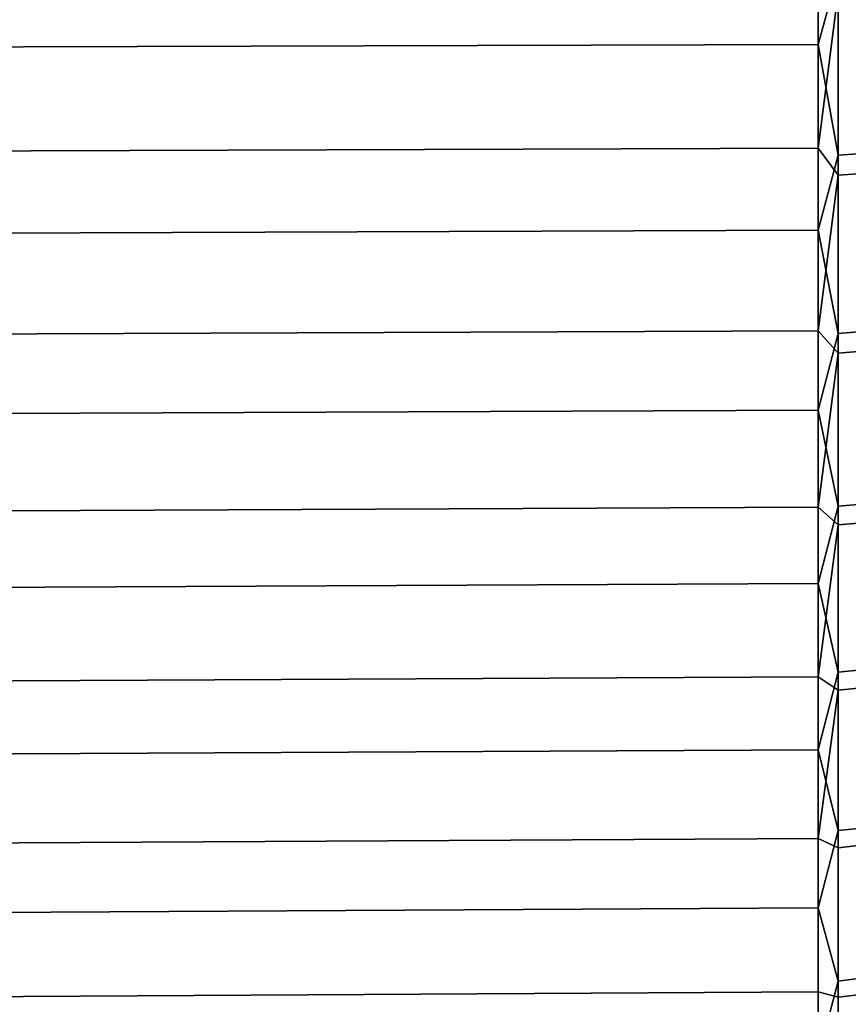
# Model space of a CAD drawing. Header units: metres. Extents: x -24 to 94, y -256 to 25.
# Tile 159 of 195: x 63.94 to 70.96, y -16.82 to -8.48. Entities that reach past the tile are written whole.
import ezdxf

# ---------------------------------------------------------------- set-up
doc = ezdxf.new("R2010")
doc.units = ezdxf.units.M
doc.layers.add('solid_10_061_003_XXX', color=7, linetype='CONTINUOUS')

msp = doc.modelspace()

# ---------------------------------------------------------------- linework, layer by layer
at = {"layer": 'solid_10_061_003_XXX'}
for points in [[(58.201744, -8.727904, 66.57489), (58.201744, -7.10897, 66.03389), (70.706161, -7.07795, 66.138512), (70.706161, -8.689816, 66.677155)], [(70.877182, -8.073219, 66.468544), (70.706161, -8.689816, 66.677155), (70.706161, -7.07795, 66.138512)], [(58.201744, -8.012981, 113.679192), (58.201744, -9.610227, 113.077164), (70.706161, -9.568274, 112.976425), (70.706161, -7.978002, 113.575829)], [(70.877182, -8.247762, 113.470848), (70.706161, -7.978002, 113.575829), (70.706161, -9.568274, 112.976425)], [(70.877182, -9.626919, 67.060318), (70.706161, -8.689816, 66.677155), (70.877182, -8.073219, 66.468544)], [(70.877182, -9.626919, 67.060318), (70.877182, -8.073219, 66.468544), (71.046471, -8.063197, 66.497749), (71.046471, -9.614968, 67.088799)], [(70.877182, -8.247762, 113.470848), (70.706161, -9.568274, 112.976425), (70.877182, -9.797024, 112.867546)], [(70.877182, -8.247762, 113.470848), (70.877182, -9.797024, 112.867546), (71.046471, -9.784862, 112.839165), (71.046471, -8.237523, 113.441719)], [(58.201744, -10.306144, 67.225113), (58.201744, -8.727904, 66.57489), (70.706161, -8.689816, 66.677155), (70.706161, -10.261167, 67.324539)], [(70.877182, -9.626919, 67.060318), (70.706161, -10.261167, 67.324539), (70.706161, -8.689816, 66.677155)], [(58.201744, -9.610227, 113.077164), (58.201744, -11.162665, 112.367538), (70.706161, -11.113928, 112.269905), (70.706161, -9.568274, 112.976425)], [(70.877182, -9.797024, 112.867546), (70.706161, -9.568274, 112.976425), (70.706161, -11.113928, 112.269905)], [(70.877182, -11.137623, 67.754555), (70.706161, -10.261167, 67.324539), (70.877182, -9.626919, 67.060318)], [(70.877182, -11.137623, 67.754555), (70.877182, -9.626919, 67.060318), (71.046471, -9.614968, 67.088799), (71.046471, -11.123796, 67.782173)], [(70.877182, -9.797024, 112.867546), (70.706161, -11.113928, 112.269905), (70.877182, -11.302529, 112.162117)], [(70.877182, -9.797024, 112.867546), (70.877182, -11.302529, 112.162117), (71.046471, -11.288499, 112.134605), (71.046471, -9.784862, 112.839165)], [(58.201744, -11.836332, 67.981529), (58.201744, -10.306144, 67.225113), (70.706161, -10.261167, 67.324539), (70.706161, -11.784672, 68.077644)], [(70.877182, -11.137623, 67.754555), (70.706161, -11.784672, 68.077644), (70.706161, -10.261167, 67.324539)], [(58.201744, -11.162665, 112.367538), (58.201744, -12.663061, 111.553627), (70.706161, -12.607767, 111.459549), (70.706161, -11.113928, 112.269905)], [(70.877182, -11.302529, 112.162117), (70.706161, -11.113928, 112.269905), (70.706161, -12.607767, 111.459549)], [(70.877182, -12.598582, 68.548141), (70.706161, -11.784672, 68.077644), (70.877182, -11.137623, 67.754555)], [(70.877182, -12.598582, 68.548141), (70.877182, -11.137623, 67.754555), (71.046471, -11.123796, 67.782173), (71.046471, -12.582943, 68.574776)], [(70.877182, -11.302529, 112.162117), (70.706161, -12.607767, 111.459549), (70.877182, -12.757555, 111.357697)], [(70.877182, -11.302529, 112.162117), (70.877182, -12.757555, 111.357697), (71.046471, -12.741718, 111.331184), (71.046471, -11.288499, 112.134605)], [(58.201744, -13.311334, 68.840599), (58.201744, -11.836332, 67.981529), (70.706161, -11.784672, 68.077644), (70.706161, -13.253229, 68.932968)], [(70.877182, -12.598582, 68.548141), (70.706161, -13.253229, 68.932968), (70.706161, -11.784672, 68.077644)], [(70.877182, -14.003275, 69.437538), (70.877182, -12.598582, 68.548141), (71.046471, -12.582943, 68.574776), (71.046471, -13.985891, 69.463066)], [(58.201744, -12.663061, 111.553627), (58.201744, -14.104413, 110.639221), (70.706161, -14.042824, 110.549141), (70.706161, -12.607767, 111.459549)], [(70.877182, -14.003275, 69.437538), (70.706161, -13.253229, 68.932968), (70.877182, -12.598582, 68.548141)], [(70.877182, -12.757555, 111.357697), (70.706161, -12.607767, 111.459549), (70.706161, -14.042824, 110.549141)], [(70.877182, -12.757555, 111.357697), (70.877182, -14.155602, 110.457893), (71.046471, -14.138031, 110.432495), (71.046471, -12.741718, 111.331184)], [(70.877182, -12.757555, 111.357697), (70.706161, -14.042824, 110.549141), (70.877182, -14.155602, 110.457893)], [(58.201744, -14.724272, 69.798325), (58.201744, -13.311334, 68.840599), (70.706161, -13.253229, 68.932968), (70.706161, -14.659998, 69.886513)], [(70.877182, -14.003275, 69.437538), (70.706161, -14.659998, 69.886513), (70.706161, -13.253229, 68.932968)], [(70.877182, -15.345425, 70.418777), (70.706161, -14.659998, 69.886513), (70.877182, -14.003275, 69.437538)], [(70.877182, -15.345425, 70.418777), (70.877182, -14.003275, 69.437538), (71.046471, -13.985891, 69.463066), (71.046471, -15.326375, 70.443085)], [(58.201744, -14.104413, 110.639221), (58.201744, -15.48, 109.628593), (70.706161, -15.412409, 109.542923), (70.706161, -14.042824, 110.549141)], [(70.877182, -14.155602, 110.457893), (70.706161, -14.042824, 110.549141), (70.706161, -15.412409, 109.542923)], [(70.877182, -14.155602, 110.457893), (70.706161, -15.412409, 109.542923), (70.877182, -15.490428, 109.466721)], [(70.877182, -14.155602, 110.457893), (70.877182, -15.490428, 109.466721), (71.046471, -15.471199, 109.442551), (71.046471, -14.138031, 110.432495)], [(58.201744, -16.068558, 70.850235), (58.201744, -14.724272, 69.798325), (70.706161, -14.659998, 69.886513), (70.706161, -15.998416, 70.93383)], [(70.877182, -15.345425, 70.418777), (70.706161, -15.998416, 70.93383), (70.706161, -14.659998, 69.886513)], [(70.877182, -16.619038, 71.487465), (70.877182, -15.345425, 70.418777), (71.046471, -15.326375, 70.443085), (71.046471, -16.598408, 71.510445)], [(58.201744, -15.48, 109.628593), (58.201744, -16.783409, 108.526443), (70.706161, -16.710135, 108.44558), (70.706161, -15.412409, 109.542923)], [(70.877182, -16.619038, 71.487465), (70.706161, -15.998416, 70.93383), (70.877182, -15.345425, 70.418777)], [(70.877182, -16.756069, 108.388596), (70.877182, -15.490428, 109.466721), (70.706161, -15.412409, 109.542923), (70.706161, -16.710135, 108.44558)], [(70.877182, -15.490428, 109.466721), (70.877182, -16.756069, 108.388596), (71.046471, -16.73527, 108.365768), (71.046471, -15.471199, 109.442551)], [(58.201744, -17.337927, 71.99144), (58.201744, -16.068558, 70.850235), (70.706161, -15.998416, 70.93383), (70.706161, -17.262239, 72.070053)], [(70.877182, -16.619038, 71.487465), (70.706161, -17.262239, 72.070053), (70.706161, -15.998416, 70.93383)], [(70.877182, -17.818426, 72.638832), (70.706161, -17.262239, 72.070053), (70.877182, -16.619038, 71.487465)], [(70.877182, -17.818426, 72.638832), (70.877182, -16.619038, 71.487465), (71.046471, -16.598408, 71.510445), (71.046471, -17.796307, 72.660385)], [(58.201744, -16.783409, 108.526443), (58.201744, -18.00857, 107.337921), (70.706161, -17.929951, 107.262238), (70.706161, -16.710135, 108.44558)], [(70.877182, -17.946875, 107.228355), (70.877182, -16.756069, 108.388596), (70.706161, -16.710135, 108.44558), (70.706161, -17.929951, 107.262238)], [(70.877182, -16.756069, 108.388596), (70.877182, -17.946875, 107.228355), (71.046471, -17.924595, 107.20697), (71.046471, -16.73527, 108.365768)]]:
    msp.add_3dface(points, dxfattribs=at)

doc.saveas('drawing.dxf')
